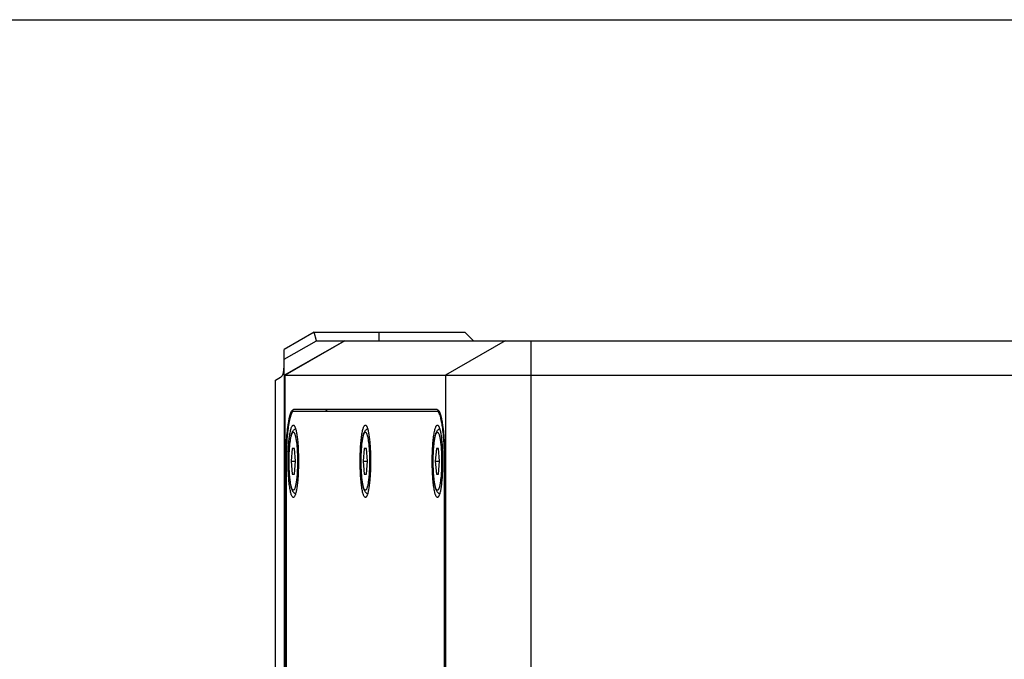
# Model space of a CAD drawing. Header units: millimetres. Extents: x 225 to 441, y -304 to -147.
# Tile 21 of 28: x 284 to 298, y -156 to -147. Entities that reach past the tile are written whole.
import ezdxf

# ---------------------------------------------------------------- set-up
doc = ezdxf.new("R2010")
doc.units = ezdxf.units.MM
doc.header["$LTSCALE"] = 23.1
doc.layers.get('0').update_dxf_attribs({"linetype": 'CONTINUOUS'})
doc.layers.add('00_COMPONENTS', color=7, linetype='CONTINUOUS')

msp = doc.modelspace()

# ---------------------------------------------------------------- linework, layer by layer
msp.add_lwpolyline([(225.4664, -146.6056), (441.0682, -146.6056), (441.0682, -304.3292), (225.4664, -304.3292)], close=True)
at = {"layer": '00_COMPONENTS', "color": 7}
for p, q in [((288.2718, -151.1431), (287.8343, -151.3931)), ((288.305, -151.2681), (288.2718, -151.1431)), ((288.2718, -151.1431), (290.4593, -151.1431)), ((290.4593, -151.1431), (290.5843, -151.2681)), ((287.8343, -151.5371), (288.305, -151.2681)), ((288.305, -151.2681), (311.3703, -151.2681)), ((287.8343, -151.7632), (287.8343, -151.3931)), ((287.7093, -151.8395), (287.7831, -151.7974)), ((287.7093, -166.0181), (287.7093, -151.8395)), ((287.8343, -151.7681), (287.8343, -167.1431)), ((287.8354, -151.7681), (311.8343, -151.7681)), ((290.056, -152.2681), (287.9704, -152.2681)), ((287.9704, -152.2931), (290.0841, -152.2931)), ((287.9512, -152.8306), (287.9357, -153.0181)), ((287.9824, -152.8306), (287.9512, -152.8306)), ((287.9979, -153.0181), (287.9824, -152.8306)), ((288.9976, -152.8306), (288.9821, -153.0181)), ((289.0288, -152.8306), (288.9976, -152.8306)), ((289.0444, -153.0181), (289.0288, -152.8306)), ((290.0441, -152.8306), (290.0285, -153.0181)), ((290.0752, -152.8306), (290.0441, -152.8306)), ((290.0908, -153.0181), (290.0752, -152.8306)), ((287.8589, -153.0431), (287.8589, -162.5431)), ((287.8625, -153.0431), (287.8625, -162.5431)), ((287.9357, -153.0181), (287.9512, -153.2056)), ((287.9357, -153.0181), (287.9979, -153.0181)), ((287.9824, -153.2056), (287.9979, -153.0181)), ((288.9821, -153.0181), (288.9976, -153.2056)), ((288.9821, -153.0181), (289.0444, -153.0181)), ((289.0288, -153.2056), (289.0444, -153.0181)), ((290.0285, -153.0181), (290.0441, -153.2056)), ((290.0285, -153.0181), (290.0908, -153.0181)), ((290.0752, -153.2056), (290.0908, -153.0181)), ((290.1639, -162.5431), (290.1639, -153.0431)), ((290.1675, -162.5431), (290.1675, -153.0431)), ((287.9512, -153.2056), (287.9824, -153.2056)), ((288.9976, -153.2056), (289.0288, -153.2056)), ((290.0441, -153.2056), (290.0752, -153.2056))]:
    msp.add_line(p, q, dxfattribs=at)
at = {"layer": '00_COMPONENTS', "color": 4}
for p, q in [((289.2093, -151.1431), (289.2093, -151.2681)), ((287.8354, -151.7681), (288.7115, -151.2681)), ((288.7132, -151.2681), (287.8473, -151.7681)), ((291.0447, -151.2681), (290.1788, -151.7681)), ((291.4158, -151.2681), (291.4158, -167.0044)), ((287.8473, -166.0181), (287.8473, -151.7681)), ((290.1788, -151.7681), (290.1788, -166.0181)), ((287.8589, -153.0431), (287.8625, -153.0431)), ((290.1639, -153.0431), (290.1675, -153.0431))]:
    msp.add_line(p, q, dxfattribs=at)
at = {"layer": '00_COMPONENTS', "color": 7}
for points, knots in [([(287.7831, -151.7974), (287.7885, -151.7943), (287.7988, -151.7857), (287.8106, -151.768), (287.8195, -151.7453), (287.826, -151.718), (287.8303, -151.6862), (287.8339, -151.6359), (287.8343, -151.5962), (287.8343, -151.5686)], [0, 0, 0, 0, 0.0769908, 0.1624832, 0.2614857, 0.3766726, 0.508916, 0.6578286, 1, 1, 1, 1]), ([(287.8354, -151.7681), (287.8349, -151.7681), (287.8342, -151.7658), (287.8343, -151.7644), (287.8343, -151.7632)], [0, 0, 0, 0, 0.2872615, 1, 1, 1, 1]), ([(287.8589, -153.0431), (287.8589, -152.9927), (287.8603, -152.8938), (287.8664, -152.7502), (287.8764, -152.6178), (287.8879, -152.517), (287.8991, -152.4458), (287.9077, -152.4006), (287.917, -152.3615), (287.9266, -152.3289), (287.9367, -152.3032), (287.9458, -152.2862), (287.9536, -152.2766), (287.959, -152.2718), (287.9646, -152.2688), (287.9685, -152.2681), (287.9704, -152.2681)], [0, 0, 0, 0, 0.1895716, 0.3720132, 0.5404882, 0.6887456, 0.7535799, 0.8114381, 0.8618494, 0.9044602, 0.939081, 0.9657972, 0.9763873, 0.9853553, 0.9930435, 1, 1, 1, 1]), ([(288.4652, -152.2681), (288.4628, -152.2681), (288.4575, -152.2694), (288.4503, -152.2745), (288.4433, -152.2826), (288.4392, -152.2893), (288.4371, -152.293)], [0, 0, 0, 0, 0.1855306, 0.4022518, 0.670317, 1, 1, 1, 1]), ([(290.056, -152.2681), (290.0579, -152.2681), (290.0618, -152.2688), (290.0674, -152.2718), (290.0729, -152.2766), (290.0806, -152.2862), (290.0898, -152.3032), (290.0998, -152.3289), (290.1095, -152.3615), (290.1187, -152.4006), (290.1274, -152.4458), (290.1385, -152.517), (290.1501, -152.6178), (290.16, -152.7502), (290.1661, -152.8938), (290.1675, -152.9927), (290.1675, -153.0431)], [0, 0, 0, 0, 0.0069565, 0.0146447, 0.0236127, 0.0342028, 0.060919, 0.0955398, 0.1381506, 0.1885619, 0.2464201, 0.3112544, 0.4595118, 0.6279868, 0.8104284, 1, 1, 1, 1]), ([(287.9704, -152.2931), (287.9667, -152.2931), (287.9606, -152.2955), (287.9541, -152.3014), (287.9466, -152.3107), (287.9378, -152.327), (287.9281, -152.352), (287.9187, -152.3835), (287.9098, -152.4213), (287.9014, -152.4651), (287.8906, -152.5339), (287.8794, -152.6315), (287.8698, -152.7596), (287.8638, -152.8986), (287.8625, -152.9943), (287.8625, -153.0431)], [0, 0, 0, 0, 0.0144779, 0.0234475, 0.0340393, 0.0607601, 0.0953866, 0.1380046, 0.1884245, 0.2462925, 0.3111378, 0.4594202, 0.6279238, 0.8103966, 1, 1, 1, 1]), ([(290.1639, -153.0431), (290.1639, -152.9943), (290.1626, -152.8986), (290.1567, -152.7596), (290.147, -152.6315), (290.1359, -152.5339), (290.1251, -152.4651), (290.1167, -152.4213), (290.1077, -152.3835), (290.0984, -152.352), (290.0887, -152.327), (290.0798, -152.3107), (290.0723, -152.3014), (290.0658, -152.2955), (290.0598, -152.2931), (290.056, -152.2931)], [0, 0, 0, 0, 0.1896034, 0.3720762, 0.5405798, 0.6888622, 0.7537075, 0.8115755, 0.8619954, 0.9046134, 0.9392399, 0.9659607, 0.9765525, 0.9855221, 1, 1, 1, 1]), ([(287.8913, -153.0181), (287.8913, -152.9808), (287.8924, -152.9079), (287.8973, -152.8028), (287.9052, -152.7076), (287.9144, -152.6365), (287.9233, -152.5878), (287.93, -152.5584), (287.9372, -152.5341), (287.9446, -152.5154), (287.9514, -152.5034), (287.9572, -152.4971), (287.9613, -152.4942), (287.9656, -152.4929), (287.9717, -152.4934), (287.9755, -152.4964), (287.9778, -152.4987)], [0, 0, 0, 0, 0.2022457, 0.3954138, 0.5708721, 0.7208813, 0.7842942, 0.8390975, 0.8848211, 0.9212186, 0.9484388, 0.9589183, 0.9676825, 0.9753076, 0.9826586, 1, 1, 1, 1]), ([(287.9999, -153.49), (287.9914, -153.4872), (287.9769, -153.4787), (287.9621, -153.4609), (287.9524, -153.4427), (287.9421, -153.4158), (287.9322, -153.3761), (287.9228, -153.3204), (287.9153, -153.2548), (287.9097, -153.1808), (287.9063, -153.101), (287.9052, -153.0181), (287.9063, -152.9352), (287.9097, -152.8553), (287.9153, -152.7814), (287.9228, -152.7157), (287.9322, -152.6601), (287.9421, -152.6203), (287.9524, -152.5935), (287.9621, -152.5752), (287.974, -152.5611), (287.9872, -152.5514), (287.9954, -152.5477), (287.9999, -152.5462)], [0, 0, 0, 0, 0.0268395, 0.0489899, 0.0688505, 0.0890516, 0.1354003, 0.1921599, 0.2590843, 0.3344077, 0.4156523, 0.4999475, 0.5842422, 0.6654854, 0.740806, 0.8077249, 0.8644801, 0.9108223, 0.9310222, 0.9508801, 0.9730283, 0.9858901, 1, 1, 1, 1]), ([(287.9778, -152.4987), (287.9803, -152.5013), (287.9853, -152.5083), (287.9915, -152.5214), (287.9977, -152.5383), (288.0062, -152.568), (288.0156, -152.6139), (288.0249, -152.6783), (288.0325, -152.7534), (288.0402, -152.8678), (288.0423, -152.957), (288.0423, -153.0181)], [0, 0, 0, 0, 0.0209159, 0.0482446, 0.0822929, 0.1230571, 0.2239265, 0.3483812, 0.49283, 0.6529203, 1, 1, 1, 1]), ([(288.9377, -153.0181), (288.9377, -152.9808), (288.9388, -152.9079), (288.9437, -152.8028), (288.9516, -152.7076), (288.9608, -152.6365), (288.9697, -152.5878), (288.9765, -152.5584), (288.9836, -152.5341), (288.991, -152.5154), (288.9978, -152.5034), (289.0036, -152.4971), (289.0077, -152.4942), (289.012, -152.4929), (289.0181, -152.4934), (289.022, -152.4964), (289.0242, -152.4987)], [0, 0, 0, 0, 0.2022457, 0.3954138, 0.5708721, 0.7208813, 0.7842942, 0.8390975, 0.8848211, 0.9212186, 0.9484388, 0.9589183, 0.9676825, 0.9753076, 0.9826586, 1, 1, 1, 1]), ([(289.0463, -153.49), (289.0378, -153.4872), (289.0233, -153.4787), (289.0086, -153.4609), (288.9988, -153.4427), (288.9885, -153.4158), (288.9786, -153.3761), (288.9692, -153.3204), (288.9617, -153.2548), (288.9562, -153.1808), (288.9527, -153.101), (288.9516, -153.0181), (288.9527, -152.9352), (288.9562, -152.8553), (288.9617, -152.7814), (288.9692, -152.7157), (288.9786, -152.6601), (288.9885, -152.6203), (288.9988, -152.5935), (289.0085, -152.5752), (289.0204, -152.5611), (289.0336, -152.5514), (289.0418, -152.5477), (289.0463, -152.5462)], [0, 0, 0, 0, 0.0268395, 0.0489899, 0.0688505, 0.0890516, 0.1354003, 0.1921599, 0.2590843, 0.3344077, 0.4156523, 0.4999475, 0.5842422, 0.6654854, 0.740806, 0.8077249, 0.8644801, 0.9108223, 0.9310222, 0.9508801, 0.9730283, 0.9858901, 1, 1, 1, 1]), ([(289.0242, -152.4987), (289.0268, -152.5013), (289.0317, -152.5083), (289.038, -152.5214), (289.0441, -152.5383), (289.0526, -152.568), (289.062, -152.6139), (289.0713, -152.6783), (289.0789, -152.7534), (289.0866, -152.8678), (289.0887, -152.957), (289.0887, -153.0181)], [0, 0, 0, 0, 0.0209159, 0.0482446, 0.0822929, 0.1230571, 0.2239265, 0.3483812, 0.49283, 0.6529203, 1, 1, 1, 1]), ([(289.9841, -153.0181), (289.9841, -152.9808), (289.9852, -152.9079), (289.9901, -152.8028), (289.9981, -152.7076), (290.0072, -152.6365), (290.0161, -152.5878), (290.0229, -152.5584), (290.03, -152.5341), (290.0374, -152.5154), (290.0442, -152.5034), (290.0501, -152.4971), (290.0542, -152.4942), (290.0584, -152.4929), (290.0645, -152.4934), (290.0684, -152.4964), (290.0706, -152.4987)], [0, 0, 0, 0, 0.2022457, 0.3954138, 0.5708721, 0.7208813, 0.7842942, 0.8390975, 0.8848211, 0.9212186, 0.9484388, 0.9589183, 0.9676825, 0.9753076, 0.9826586, 1, 1, 1, 1]), ([(290.0927, -153.49), (290.0843, -153.4872), (290.0698, -153.4787), (290.055, -153.4609), (290.0452, -153.4427), (290.035, -153.4158), (290.025, -153.3761), (290.0157, -153.3204), (290.0081, -153.2548), (290.0026, -153.1808), (289.9992, -153.101), (289.998, -153.0181), (289.9992, -152.9352), (290.0026, -152.8553), (290.0081, -152.7814), (290.0157, -152.7157), (290.025, -152.6601), (290.035, -152.6203), (290.0452, -152.5935), (290.055, -152.5752), (290.0668, -152.5611), (290.08, -152.5514), (290.0883, -152.5477), (290.0927, -152.5462)], [0, 0, 0, 0, 0.0268395, 0.0489899, 0.0688505, 0.0890516, 0.1354003, 0.1921599, 0.2590843, 0.3344077, 0.4156523, 0.4999475, 0.5842422, 0.6654854, 0.740806, 0.8077249, 0.8644801, 0.9108223, 0.9310222, 0.9508801, 0.9730283, 0.9858901, 1, 1, 1, 1]), ([(290.0706, -152.4987), (290.0732, -152.5013), (290.0781, -152.5083), (290.0844, -152.5214), (290.0905, -152.5383), (290.0991, -152.568), (290.1084, -152.6139), (290.1177, -152.6783), (290.1253, -152.7534), (290.133, -152.8678), (290.1352, -152.957), (290.1352, -153.0181)], [0, 0, 0, 0, 0.0209159, 0.0482446, 0.0822929, 0.1230571, 0.2239265, 0.3483812, 0.49283, 0.6529203, 1, 1, 1, 1]), ([(287.9778, -153.5375), (287.9755, -153.5398), (287.9717, -153.5428), (287.9656, -153.5433), (287.9613, -153.542), (287.9572, -153.5391), (287.9514, -153.5328), (287.9446, -153.5208), (287.9372, -153.502), (287.93, -153.4778), (287.9233, -153.4483), (287.9144, -153.3997), (287.9052, -153.3286), (287.8973, -153.2333), (287.8924, -153.1282), (287.8913, -153.0554), (287.8913, -153.0181)], [0, 0, 0, 0, 0.0173414, 0.0246924, 0.0323175, 0.0410817, 0.0515612, 0.0787814, 0.1151789, 0.1609025, 0.2157058, 0.2791187, 0.4291279, 0.6045862, 0.7977543, 1, 1, 1, 1]), ([(288.0423, -153.0181), (288.0423, -153.0791), (288.0402, -153.1684), (288.0325, -153.2828), (288.0249, -153.3578), (288.0156, -153.4222), (288.0062, -153.4682), (287.9977, -153.4979), (287.9915, -153.5148), (287.9853, -153.5278), (287.9803, -153.5349), (287.9778, -153.5375)], [0, 0, 0, 0, 0.3470797, 0.50717, 0.6516188, 0.7760735, 0.8769429, 0.9177071, 0.9517554, 0.9790841, 1, 1, 1, 1]), ([(289.0242, -153.5375), (289.022, -153.5398), (289.0181, -153.5428), (289.012, -153.5433), (289.0077, -153.542), (289.0036, -153.5391), (288.9978, -153.5328), (288.991, -153.5208), (288.9836, -153.502), (288.9765, -153.4778), (288.9697, -153.4483), (288.9608, -153.3997), (288.9516, -153.3286), (288.9437, -153.2333), (288.9388, -153.1282), (288.9377, -153.0554), (288.9377, -153.0181)], [0, 0, 0, 0, 0.0173414, 0.0246924, 0.0323175, 0.0410817, 0.0515612, 0.0787814, 0.1151789, 0.1609025, 0.2157058, 0.2791187, 0.4291279, 0.6045862, 0.7977543, 1, 1, 1, 1]), ([(289.0887, -153.0181), (289.0887, -153.0791), (289.0866, -153.1684), (289.0789, -153.2828), (289.0713, -153.3578), (289.062, -153.4222), (289.0526, -153.4682), (289.0441, -153.4979), (289.038, -153.5148), (289.0317, -153.5278), (289.0268, -153.5349), (289.0242, -153.5375)], [0, 0, 0, 0, 0.3470797, 0.50717, 0.6516188, 0.7760735, 0.8769429, 0.9177071, 0.9517554, 0.9790841, 1, 1, 1, 1]), ([(290.0706, -153.5375), (290.0684, -153.5398), (290.0645, -153.5428), (290.0584, -153.5433), (290.0542, -153.542), (290.0501, -153.5391), (290.0442, -153.5328), (290.0374, -153.5208), (290.03, -153.502), (290.0229, -153.4778), (290.0161, -153.4483), (290.0072, -153.3997), (289.9981, -153.3286), (289.9901, -153.2333), (289.9852, -153.1282), (289.9841, -153.0554), (289.9841, -153.0181)], [0, 0, 0, 0, 0.0173414, 0.0246924, 0.0323175, 0.0410817, 0.0515612, 0.0787814, 0.1151789, 0.1609025, 0.2157058, 0.2791187, 0.4291279, 0.6045862, 0.7977543, 1, 1, 1, 1]), ([(290.1352, -153.0181), (290.1352, -153.0791), (290.133, -153.1684), (290.1253, -153.2828), (290.1177, -153.3578), (290.1084, -153.4222), (290.0991, -153.4682), (290.0905, -153.4979), (290.0844, -153.5148), (290.0781, -153.5278), (290.0732, -153.5349), (290.0706, -153.5375)], [0, 0, 0, 0, 0.3470797, 0.50717, 0.6516188, 0.7760735, 0.8769429, 0.9177071, 0.9517554, 0.9790841, 1, 1, 1, 1])]:
    msp.add_open_spline(points, degree=3, knots=knots, dxfattribs=at)
at = {"layer": '00_COMPONENTS', "color": 4}
for points in [[(287.9668, -153.4401), (287.9647, -153.4401), (287.9613, -153.4387), (287.9577, -153.4354), (287.9534, -153.4302), (287.9484, -153.4209), (287.943, -153.4069), (287.9377, -153.3892), (287.9327, -153.3679), (287.928, -153.3433), (287.9219, -153.3045), (287.9156, -153.2496), (287.9102, -153.1776), (287.9069, -153.0994), (287.9057, -153.0181), (287.9069, -152.9368), (287.9102, -152.8586), (287.9156, -152.7865), (287.9219, -152.7316), (287.928, -152.6929), (287.9327, -152.6683), (287.9377, -152.647), (287.943, -152.6293), (287.9484, -152.6152), (287.9534, -152.606), (287.9577, -152.6008), (287.9613, -152.5975), (287.9647, -152.5961), (287.9668, -152.5961)], [(287.9668, -152.5961), (287.9689, -152.5961), (287.9723, -152.5975), (287.9759, -152.6008), (287.9802, -152.606), (287.9852, -152.6152), (287.9906, -152.6293), (287.9959, -152.647), (288.0009, -152.6683), (288.0056, -152.6929), (288.0117, -152.7316), (288.018, -152.7865), (288.0234, -152.8586), (288.0267, -152.9368), (288.0279, -153.0181), (288.0267, -153.0994), (288.0234, -153.1776), (288.018, -153.2496), (288.0117, -153.3045), (288.0056, -153.3433), (288.0009, -153.3679), (287.9959, -153.3892), (287.9906, -153.4069), (287.9852, -153.4209), (287.9802, -153.4302), (287.9759, -153.4354), (287.9723, -153.4387), (287.9689, -153.4401), (287.9668, -153.4401)], [(289.0132, -153.4401), (289.0111, -153.4401), (289.0077, -153.4387), (289.0041, -153.4354), (288.9998, -153.4302), (288.9949, -153.4209), (288.9894, -153.4069), (288.9841, -153.3892), (288.9791, -153.3679), (288.9744, -153.3433), (288.9683, -153.3045), (288.962, -153.2496), (288.9566, -153.1776), (288.9533, -153.0994), (288.9521, -153.0181), (288.9533, -152.9368), (288.9566, -152.8586), (288.962, -152.7865), (288.9683, -152.7316), (288.9744, -152.6929), (288.9791, -152.6683), (288.9841, -152.647), (288.9894, -152.6293), (288.9949, -152.6152), (288.9998, -152.606), (289.0041, -152.6008), (289.0077, -152.5975), (289.0111, -152.5961), (289.0132, -152.5961)], [(289.0132, -152.5961), (289.0153, -152.5961), (289.0187, -152.5975), (289.0224, -152.6008), (289.0266, -152.606), (289.0316, -152.6152), (289.037, -152.6293), (289.0423, -152.647), (289.0473, -152.6683), (289.052, -152.6929), (289.0581, -152.7316), (289.0644, -152.7865), (289.0698, -152.8586), (289.0732, -152.9368), (289.0743, -153.0181), (289.0732, -153.0994), (289.0698, -153.1776), (289.0644, -153.2496), (289.0581, -153.3045), (289.052, -153.3433), (289.0473, -153.3679), (289.0423, -153.3892), (289.037, -153.4069), (289.0316, -153.4209), (289.0266, -153.4302), (289.0224, -153.4354), (289.0187, -153.4387), (289.0153, -153.4401), (289.0132, -153.4401)], [(290.0596, -153.4401), (290.0575, -153.4401), (290.0542, -153.4387), (290.0505, -153.4354), (290.0463, -153.4302), (290.0413, -153.4209), (290.0358, -153.4069), (290.0306, -153.3892), (290.0255, -153.3679), (290.0208, -153.3433), (290.0147, -153.3045), (290.0085, -153.2496), (290.003, -153.1776), (289.9997, -153.0994), (289.9986, -153.0181), (289.9997, -152.9368), (290.003, -152.8586), (290.0085, -152.7865), (290.0147, -152.7316), (290.0208, -152.6929), (290.0255, -152.6683), (290.0306, -152.647), (290.0358, -152.6293), (290.0413, -152.6152), (290.0463, -152.606), (290.0505, -152.6008), (290.0542, -152.5975), (290.0575, -152.5961), (290.0596, -152.5961)], [(290.0596, -152.5961), (290.0617, -152.5961), (290.0651, -152.5975), (290.0688, -152.6008), (290.073, -152.606), (290.078, -152.6152), (290.0835, -152.6293), (290.0887, -152.647), (290.0938, -152.6683), (290.0985, -152.6929), (290.1046, -152.7316), (290.1108, -152.7865), (290.1162, -152.8586), (290.1196, -152.9368), (290.1207, -153.0181), (290.1196, -153.0994), (290.1162, -153.1776), (290.1108, -153.2496), (290.1046, -153.3045), (290.0985, -153.3433), (290.0938, -153.3679), (290.0887, -153.3892), (290.0835, -153.4069), (290.078, -153.4209), (290.073, -153.4302), (290.0688, -153.4354), (290.0651, -153.4387), (290.0617, -153.4401), (290.0596, -153.4401)]]:
    msp.add_open_spline(points, degree=3, knots=[0, 0, 0, 0, 0.007238, 0.0117233, 0.0170199, 0.0303797, 0.0476934, 0.0690023, 0.094212, 0.1231464, 0.1555688, 0.2297102, 0.3139618, 0.4051981, 0.5, 0.5948019, 0.6860382, 0.7702898, 0.8444312, 0.8768536, 0.905788, 0.9309977, 0.9523066, 0.9696203, 0.9829801, 0.9882767, 0.992762, 1, 1, 1, 1], dxfattribs=at)

doc.saveas('drawing.dxf')
